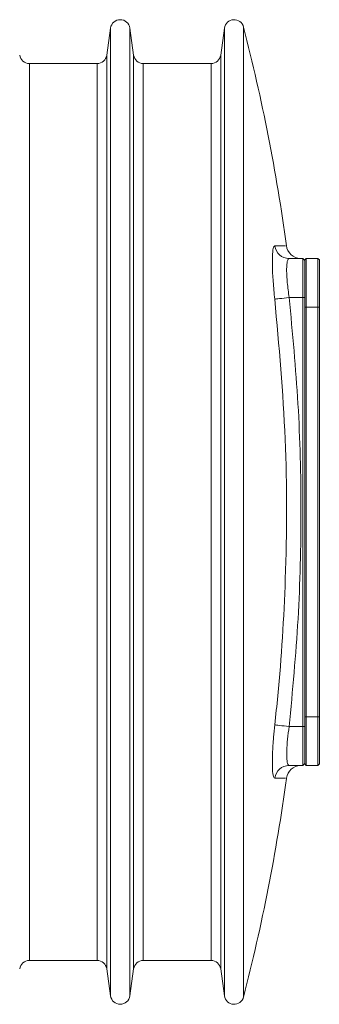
# Model space of a CAD drawing. Header units: millimetres. Extents: x 38 to 1003, y -143 to 975.
# Tile 19 of 28: x 521 to 552, y 715 to 816. Entities that reach past the tile are written whole.
import ezdxf

# ---------------------------------------------------------------- set-up
doc = ezdxf.new("R2010")
doc.units = ezdxf.units.MM

msp = doc.modelspace()

# ---------------------------------------------------------------- linework, layer by layer
at = {"color": 7, "linetype": 'Continuous', "lineweight": 15}
for p, q in [((530.53, 814.8), (530.14, 812.02)), ((532.9, 812.02), (532.51, 814.8)), ((542.23, 814.8), (541.84, 812.02)), ((529.15, 811.16), (522.19, 811.16)), ((540.85, 811.16), (533.89, 811.16)), ((548.87, 791.16), (550.27, 791.16)), ((550.27, 787.16), (550.27, 791.16)), ((550.47, 790.96), (550.27, 791.16)), ((550.47, 791.01), (550.62, 791.16)), ((550.47, 790.96), (550.47, 791.01)), ((550.47, 790.96), (550.47, 787.16)), ((550.62, 791.16), (550.62, 786.16)), ((551.82, 791.16), (550.62, 791.16)), ((551.82, 786.16), (551.82, 791.16)), ((551.82, 791.16), (551.97, 791.01)), ((551.97, 791.01), (551.97, 786.16)), ((548.87, 787.16), (550.27, 787.16)), ((550.27, 743.16), (550.27, 787.16)), ((550.47, 787.16), (550.27, 787.16)), ((550.47, 787.16), (550.47, 786.85)), ((550.47, 786.16), (550.47, 786.85)), ((550.47, 786.16), (550.62, 786.16)), ((550.47, 744.16), (550.47, 786.16)), ((551.82, 786.16), (550.62, 786.16)), ((550.62, 786.16), (550.62, 744.16)), ((551.82, 786.16), (551.97, 786.16)), ((551.82, 744.16), (551.82, 786.16)), ((551.97, 786.16), (551.97, 744.16)), ((550.47, 744.16), (550.62, 744.16)), ((550.47, 743.46), (550.47, 744.16)), ((550.47, 743.46), (550.47, 743.16)), ((551.82, 744.16), (550.62, 744.16)), ((550.62, 744.16), (550.62, 739.16)), ((551.82, 744.16), (551.97, 744.16)), ((551.82, 739.16), (551.82, 744.16)), ((551.97, 744.16), (551.97, 739.31)), ((548.87, 743.16), (550.27, 743.16)), ((550.27, 743.16), (550.47, 743.16)), ((550.27, 739.16), (550.27, 743.16)), ((550.47, 743.16), (550.47, 739.36)), ((550.27, 739.16), (550.47, 739.36)), ((550.47, 739.31), (550.47, 739.36)), ((548.87, 739.16), (550.27, 739.16)), ((550.62, 739.16), (550.47, 739.31)), ((551.82, 739.16), (550.62, 739.16)), ((551.97, 739.31), (551.82, 739.16)), ((522.19, 719.16), (529.15, 719.16)), ((533.89, 719.16), (540.85, 719.16)), ((530.14, 718.3), (530.53, 715.52)), ((532.51, 715.52), (532.9, 718.3)), ((541.84, 718.3), (542.23, 715.52))]:
    msp.add_line(p, q, dxfattribs=at)
at = {"color": 8, "linetype": 'Continuous', "lineweight": 15}
for p, q in [((530.53, 715.52), (530.53, 814.8)), ((532.51, 715.52), (532.51, 814.8)), ((542.23, 715.52), (542.23, 814.8)), ((544.18, 715.41), (544.18, 814.91)), ((522.19, 811.16), (522.19, 719.16)), ((529.15, 719.16), (529.15, 811.16)), ((530.14, 812.02), (530.14, 718.3)), ((532.9, 718.3), (532.9, 812.02)), ((533.89, 811.16), (533.89, 719.16)), ((540.85, 719.16), (540.85, 811.16)), ((541.84, 812.02), (541.84, 718.3))]:
    msp.add_line(p, q, dxfattribs=at)
at = {"color": 7, "linetype": 'Continuous', "lineweight": 15, "flags": 128}
for points in [[(548.87, 787.16), (548.6, 787.13), (548.34, 787.1), (548.1, 787.07), (547.89, 787.05), (547.7, 787.03), (547.56, 787.01), (547.45, 787), (547.39, 787)], [(548.87, 743.16), (548.6, 743.19), (548.34, 743.22), (548.1, 743.24), (547.89, 743.27), (547.7, 743.29), (547.56, 743.3), (547.45, 743.32), (547.39, 743.32)]]:
    msp.add_lwpolyline(points, dxfattribs=at)
at = {"color": 7, "linetype": 'Continuous', "lineweight": 15}
for centre, radius, start, end in [((531.52, 814.66), 1, 8, 172), ((543.22, 814.66), 0.999, 14.3986, 172), ((350.47, 765.17), 200, 7.8444, 14.3986), ((522.19, 812.16), 1, 188, 270), ((529.15, 812.16), 1, 270, 352), ((533.89, 812.16), 1, 188, 270), ((540.85, 812.16), 1, 270, 352), ((548.87, 792.65), 1.49, 187.6383, 269.8554), ((550.08, 792.66), 1.5, 186.5473, 268.6047), ((548.87, 737.67), 1.49, 90.1446, 172.3617), ((550.08, 737.66), 1.5, 91.3953, 172.8777), ((350.47, 765.14), 200, 345.6014, 352.1543), ((522.19, 718.16), 1, 90, 172), ((529.15, 718.16), 1, 8, 90), ((533.89, 718.16), 1, 90, 172), ((540.85, 718.16), 1, 8, 90), ((531.52, 715.66), 1, 188, 352), ((543.22, 715.66), 0.999, 188, 345.6014)]:
    msp.add_arc(centre, radius, start, end, dxfattribs=at)
for points, knots in [([(547.39, 787), (547.33, 787.6), (547.21, 788.82), (547.13, 790.45), (547.15, 791.69), (547.24, 792.36), (547.35, 792.43), (547.39, 792.45)], [0, 0, 0, 0, 0.213706, 0.427476, 0.639802, 0.851501, 1, 1, 1, 1]), ([(548.87, 791.16), (548.83, 791.16), (548.79, 791.13), (548.73, 791.03), (548.7, 790.96), (548.66, 790.76), (548.64, 790.63), (548.62, 790.34), (548.61, 790.17), (548.61, 789.8), (548.62, 789.6), (548.64, 789.16), (548.66, 788.93), (548.7, 788.45), (548.73, 788.2), (548.79, 787.68), (548.83, 787.42), (548.87, 787.16)], [0, 0, 0, 0, 0.125, 0.125, 0.25, 0.25, 0.375, 0.375, 0.5, 0.5, 0.625, 0.625, 0.75, 0.75, 0.875, 0.875, 1, 1, 1, 1]), ([(547.39, 743.32), (547.5, 744.32), (548.02, 749.29), (548.63, 759.06), (548.68, 772.66), (547.82, 782.21), (547.39, 787)], [0, 0, 0, 0, 0.068569, 0.342959, 0.670615, 1, 1, 1, 1]), ([(548.87, 787.16), (549.21, 783.52), (549.9, 776.25), (550.17, 765.25), (549.91, 754.2), (549.22, 746.84), (548.87, 743.16)], [0, 0, 0, 0, 0.248473, 0.496946, 0.748473, 1, 1, 1, 1]), ([(547.39, 737.86), (547.33, 737.92), (547.21, 738.04), (547.13, 738.97), (547.15, 740.34), (547.24, 741.88), (547.35, 742.9), (547.39, 743.32)], [0, 0, 0, 0, 0.213707, 0.427478, 0.639802, 0.851504, 1, 1, 1, 1]), ([(548.87, 743.16), (548.81, 742.72), (548.68, 741.83), (548.61, 740.64), (548.62, 739.74), (548.71, 739.24), (548.82, 739.18), (548.87, 739.16)], [0, 0, 0, 0, 0.212857, 0.425832, 0.63614, 0.845255, 1, 1, 1, 1]), ([(548.87, 739.16), (549.22, 739.16), (549.92, 739.16), (550.03, 739.16), (550.08, 739.16)], [0, 0, 0, 0, 0.5, 1, 1, 1, 1])]:
    msp.add_open_spline(points, degree=3, knots=knots, dxfattribs=at)
at = {"color": 8, "linetype": 'Continuous', "lineweight": 15}
for points, knots in [([(547.39, 792.45), (547.49, 792.45), (548.02, 792.45), (548.57, 792.45), (548.5, 792.45), (548.47, 792.45)], [0, 0, 0, 0, 0.137131, 0.685891, 1, 1, 1, 1]), ([(548.47, 737.86), (548.49, 737.86), (548.57, 737.86), (547.86, 737.86), (547.39, 737.86)], [0, 0, 0, 0, 0.341207, 1, 1, 1, 1])]:
    msp.add_open_spline(points, degree=3, knots=knots, dxfattribs=at)

doc.saveas('drawing.dxf')
